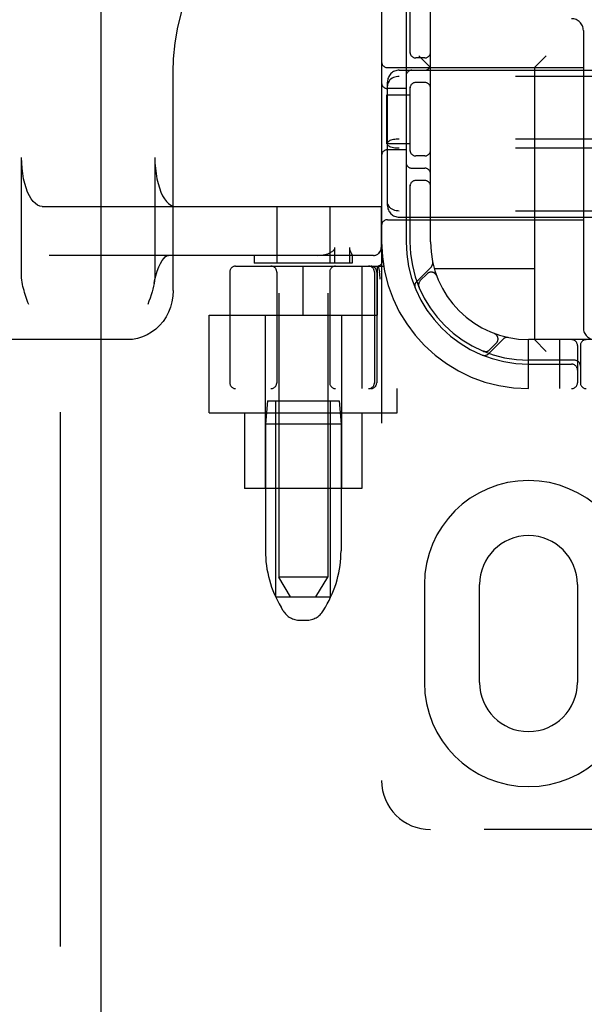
# Model space of a CAD drawing. Header units: inches. Extents: x 0 to 248, y 0 to 160.
# Tile 11 of 69: x 78.59 to 80.03, y 78.34 to 80.85. Entities that reach past the tile are written whole.
import ezdxf

# ---------------------------------------------------------------- set-up
doc = ezdxf.new("R2010")
doc.units = ezdxf.units.IN
doc.header["$LTSCALE"] = 13.627625
doc.header["$MEASUREMENT"] = 0
doc.linetypes.add('HIDDEN', pattern=[0.2, 0.1, -0.1])
doc.layers.add('DEFAULT_2', color=8, linetype='HIDDEN')
doc.layers.add('LEFTHAND_DOOR_ASSEMBLY', color=7, linetype='CONTINUOUS')

msp = doc.modelspace()

# ---------------------------------------------------------------- linework, layer by layer
at = {"layer": 'DEFAULT_2', "color": 8, "linetype": 'HIDDEN'}
for p, q in [((79.5091, 83.9094), (79.5091, 78.9094)), ((79.2466, 82.8784), (79.2466, 79.4284)), ((79.3716, 82.8784), (79.3716, 79.4284)), ((79.6341, 80.2844), (79.6341, 82.5344)), ((79.5716, 80.8944), (79.5716, 80.2844)), ((79.5816, 80.8944), (79.5816, 80.7652)), ((80.0241, 80.8234), (80.0241, 80.0644)), ((79.6191, 80.7531), (79.5966, 80.7531)), ((79.6341, 80.7284), (79.6041, 80.7584)), ((79.8991, 80.7284), (79.9291, 80.7584)), ((79.5241, 80.7284), (80.0241, 80.7284)), ((79.8991, 80.7284), (79.8991, 80.0344)), ((78.9769, 80.1594), (78.9769, 80.718)), ((79.5541, 80.7219), (81.2141, 80.7219)), ((81.2141, 80.7062), (79.5541, 80.7062)), ((79.5241, 80.377), (79.5241, 80.6918)), ((79.5716, 80.675), (79.5241, 80.675)), ((79.5816, 80.6786), (79.5816, 80.5152)), ((79.6191, 80.6906), (79.5966, 80.6906)), ((79.5221, 80.5344), (79.5221, 80.6594)), ((79.5221, 80.6594), (79.5816, 80.6594)), ((79.5816, 80.5344), (79.5221, 80.5344)), ((81.2141, 80.5461), (79.5541, 80.5461)), ((81.2141, 80.5227), (79.5541, 80.5227)), ((78.5902, 80.1979), (78.5902, 80.4994)), ((78.9304, 80.4994), (78.9304, 80.1979)), ((79.5716, 80.5188), (79.5241, 80.5188)), ((79.6191, 80.5031), (79.5966, 80.5031)), ((79.5866, 80.4719), (79.6191, 80.4719)), ((79.5816, 80.4286), (79.5816, 80.2844)), ((79.6191, 80.4406), (79.5966, 80.4406)), ((78.6428, 80.3744), (79.5086, 80.3744)), ((79.2416, 80.3744), (79.2416, 80.2294)), ((79.3766, 80.3744), (79.3766, 80.2294)), ((79.5081, 80.3744), (79.5081, 80.2694)), ((79.5086, 80.3744), (79.5086, 80.2694)), ((81.2141, 80.3625), (79.5541, 80.3625)), ((79.5541, 80.3469), (81.2141, 80.3469)), ((79.5241, 80.3404), (80.0241, 80.3404)), ((79.4886, 80.2494), (78.6609, 80.2494)), ((79.1841, 80.2494), (79.1841, 80.2294)), ((79.3901, 80.2294), (79.3901, 80.2694)), ((79.4268, 80.2694), (79.4268, 80.2294)), ((79.4341, 80.2495), (79.434, 80.2494)), ((79.4341, 80.2496), (79.4341, 80.2294)), ((79.1366, 80.2219), (79.5143, 80.2219)), ((79.4341, 80.2294), (79.1841, 80.2294)), ((79.3091, 80.0969), (79.3091, 80.2219)), ((79.4589, 80.2219), (79.4589, 79.9094)), ((79.4991, 80.0969), (79.4991, 80.2219)), ((79.5004, 80.2223), (79.5038, 80.2078)), ((79.5119, 80.2387), (79.5119, 80.2387)), ((79.5119, 80.2387), (79.5119, 80.2387)), ((79.1216, 80.2069), (79.1216, 79.9244)), ((79.2416, 80.2069), (79.2416, 79.9244)), ((79.3766, 80.2069), (79.3766, 79.9244)), ((79.4909, 80.2069), (79.4909, 79.9244)), ((79.4966, 80.2069), (79.4966, 79.9244)), ((79.5039, 80.2073), (79.5038, 80.2078)), ((79.6355, 80.2197), (79.5979, 80.1821)), ((79.6252, 80.2023), (79.6079, 80.1849)), ((79.8991, 80.2154), (79.6438, 80.2154)), ((79.6498, 80.1973), (79.6497, 80.1976)), ((79.6497, 80.1973), (79.6499, 80.1969)), ((79.5059, 80.189), (79.5054, 80.1933)), ((79.604, 80.1701), (79.6045, 80.1688)), ((79.6045, 80.1688), (79.6045, 80.1688)), ((79.6045, 80.1688), (79.6045, 80.1688)), ((78.6083, 80.1244), (78.6065, 80.1294)), ((79.0691, 79.8474), (79.0691, 80.0969)), ((79.0691, 80.0969), (79.4991, 80.0969)), ((79.2116, 80.0969), (79.2116, 79.6544)), ((79.4066, 80.0969), (79.4066, 79.6544)), ((79.7966, 80.0502), (79.797, 80.05)), ((79.7973, 80.0499), (79.797, 80.05)), ((78.8607, 80.0344), (77.4758, 80.0344)), ((79.7818, 79.9982), (79.8194, 80.0358)), ((79.7847, 80.0082), (79.802, 80.0255)), ((79.8841, 79.9094), (79.8841, 80.0344)), ((80.8841, 80.0344), (79.8841, 80.0344)), ((79.8991, 80.0344), (79.9291, 80.0044)), ((79.9641, 79.9094), (79.9641, 80.0344)), ((80.0091, 80.0194), (80.0091, 79.9244)), ((80.0166, 80.0194), (80.0166, 79.9244)), ((79.7685, 80.0048), (79.7699, 80.0043)), ((80.0016, 79.9819), (79.8841, 79.9819)), ((79.8841, 79.9719), (79.9941, 79.9719)), ((81.6316, 79.9094), (79.1366, 79.9094)), ((79.5491, 79.8474), (79.5491, 79.9094)), ((79.2176, 79.8784), (79.2126, 79.8184)), ((79.2176, 79.8784), (79.4006, 79.8784)), ((79.2391, 79.3784), (79.2391, 79.8784)), ((79.3791, 79.3784), (79.3791, 79.8784)), ((79.4006, 79.8784), (79.4056, 79.8184)), ((79.0691, 79.8474), (79.5491, 79.8474)), ((79.1591, 79.8474), (79.1591, 79.6544)), ((79.4591, 79.8474), (79.4591, 79.6544)), ((79.2126, 79.8184), (79.2126, 79.4959)), ((79.4056, 79.8184), (79.2126, 79.8184)), ((79.4056, 79.8184), (79.4056, 79.4959)), ((79.4591, 79.6544), (79.1591, 79.6544)), ((79.3716, 79.4284), (79.2466, 79.4284)), ((79.2766, 79.3784), (79.2466, 79.4284)), ((79.3416, 79.3784), (79.3716, 79.4284)), ((79.6185, 79.4094), (79.6185, 79.1594)), ((79.7591, 79.1594), (79.7591, 79.4094)), ((80.0091, 79.4094), (80.0091, 79.1594)), ((79.2391, 79.3784), (79.3791, 79.3784)), ((79.258, 79.3427), (79.2525, 79.3519)), ((79.3602, 79.3427), (79.3657, 79.3519)), ((79.3009, 79.3184), (79.3173, 79.3184)), ((81.1341, 78.7844), (79.6341, 78.7844))]:
    msp.add_line(p, q, dxfattribs=at)
for points in [[(78.9769, 80.718), (78.9781, 80.7513), (78.9822, 80.7918), (78.9893, 80.8319), (78.9994, 80.8713), (79.0123, 80.9097), (79.0281, 80.9469), (79.0466, 80.9826), (79.0676, 81.0166), (79.0912, 81.0486), (79.117, 81.0785), (79.145, 81.1059), (79.175, 81.1308), (79.2067, 81.153), (79.2399, 81.1722), (79.2745, 81.1885), (79.3102, 81.2016), (79.3468, 81.2115), (79.3778, 81.2173)], [(79.5541, 80.7062), (79.5503, 80.706), (79.5465, 80.7054), (79.5428, 80.7045), (79.5393, 80.7031), (79.5361, 80.7014), (79.5331, 80.6993), (79.5305, 80.697), (79.5283, 80.6943), (79.5265, 80.6914), (79.5252, 80.6883), (79.5244, 80.6851), (79.5241, 80.6818)], [(79.5541, 80.5461), (79.5503, 80.546), (79.5465, 80.5457), (79.5428, 80.5453), (79.5393, 80.5447), (79.5361, 80.544), (79.5331, 80.5432), (79.5305, 80.5422), (79.5283, 80.5411), (79.5265, 80.5399), (79.5252, 80.5387), (79.5244, 80.5374), (79.5241, 80.5361)], [(79.5541, 80.5227), (79.5503, 80.5228), (79.5465, 80.523), (79.5428, 80.5234), (79.5393, 80.524), (79.5361, 80.5247), (79.5331, 80.5256), (79.5305, 80.5266), (79.5283, 80.5277), (79.5265, 80.5288), (79.5252, 80.5301), (79.5244, 80.5314), (79.5241, 80.5327)], [(78.6428, 80.3744), (78.6369, 80.3752), (78.6311, 80.3775), (78.6254, 80.3814), (78.62, 80.3868), (78.6148, 80.3935), (78.61, 80.4017), (78.6056, 80.411), (78.6017, 80.4214), (78.5983, 80.4329), (78.5954, 80.4451), (78.5931, 80.4581), (78.5915, 80.4716), (78.5905, 80.4853), (78.5902, 80.4994)], [(78.9304, 80.4994), (78.9307, 80.4853), (78.9317, 80.4716), (78.9334, 80.4581), (78.9356, 80.4451), (78.9385, 80.4329), (78.9419, 80.4214), (78.9458, 80.411), (78.9502, 80.4017), (78.955, 80.3935), (78.9602, 80.3868), (78.9656, 80.3814), (78.9713, 80.3775), (78.9771, 80.3752), (78.983, 80.3744)], [(79.5541, 80.3625), (79.5503, 80.3627), (79.5465, 80.3633), (79.5428, 80.3643), (79.5393, 80.3657), (79.5361, 80.3674), (79.5331, 80.3694), (79.5305, 80.3718), (79.5283, 80.3745), (79.5265, 80.3774), (79.5252, 80.3804), (79.5244, 80.3837), (79.5241, 80.387)], [(78.9285, 80.1779), (78.9297, 80.1845), (78.9329, 80.1976), (78.9365, 80.2095), (78.9405, 80.22), (78.9447, 80.2288), (78.949, 80.236), (78.9532, 80.2416), (78.957, 80.2455), (78.9604, 80.2479), (78.963, 80.2491), (78.9648, 80.2494)], [(79.3452, 80.2494), (79.3504, 80.2496), (79.3552, 80.25), (79.3597, 80.2506), (79.364, 80.2515), (79.3679, 80.2525), (79.3716, 80.2537), (79.3751, 80.255), (79.3782, 80.2565)], [(79.3782, 80.2565), (79.3798, 80.2574), (79.3813, 80.2583), (79.3827, 80.2592), (79.384, 80.2602), (79.3852, 80.2612), (79.3863, 80.2622), (79.3873, 80.2632), (79.3882, 80.2643), (79.389, 80.2655), (79.3896, 80.2668), (79.3899, 80.268), (79.3901, 80.2694)], [(79.4268, 80.2694), (79.4269, 80.268), (79.427, 80.2667), (79.4273, 80.2654), (79.4276, 80.2643), (79.4279, 80.2632), (79.4283, 80.2622), (79.4287, 80.2612), (79.4292, 80.2602), (79.4296, 80.2593), (79.4301, 80.2583), (79.4305, 80.2574)], [(79.4305, 80.2574), (79.4322, 80.2541), (79.4326, 80.2533), (79.4329, 80.2526), (79.4332, 80.2519), (79.4335, 80.2513), (79.4337, 80.2507), (79.4339, 80.2502), (79.4341, 80.2498), (79.4341, 80.2495)], [(79.4881, 80.2494), (79.492, 80.2498), (79.4958, 80.2509), (79.4993, 80.2528), (79.5023, 80.2552), (79.5048, 80.2583), (79.5066, 80.2617), (79.5078, 80.2655), (79.5081, 80.2694)], [(78.6065, 80.1294), (78.603, 80.1394), (78.6012, 80.1444), (78.5996, 80.1494), (78.598, 80.1545), (78.5965, 80.1596), (78.5951, 80.1648), (78.5938, 80.1701), (78.5926, 80.1754), (78.5916, 80.1808), (78.5909, 80.1864), (78.5904, 80.192), (78.5902, 80.1979)], [(78.9304, 80.1979), (78.9302, 80.1914), (78.9295, 80.1847), (78.9285, 80.1779)], [(79.5054, 80.1933), (79.5049, 80.1978), (79.5044, 80.2025), (79.5039, 80.2073)], [(78.9285, 80.1779), (78.927, 80.1707), (78.9252, 80.1635), (78.9231, 80.156), (78.9207, 80.1484), (78.918, 80.1406), (78.9152, 80.1326), (78.9123, 80.1244)], [(79.6045, 80.1689), (79.6045, 80.1689), (79.6044, 80.1691), (79.6043, 80.1693), (79.6043, 80.1696), (79.6042, 80.1698), (79.6041, 80.17), (79.604, 80.1703), (79.604, 80.1705), (79.6039, 80.1708), (79.6038, 80.1711), (79.6038, 80.1713), (79.6037, 80.1716), (79.6037, 80.1719), (79.6036, 80.1722), (79.6036, 80.1725), (79.6036, 80.1726)], [(78.9769, 80.1594), (78.9762, 80.1452), (78.974, 80.1313), (78.9703, 80.1177), (78.9652, 80.1047), (78.9589, 80.0924), (78.9512, 80.081), (78.9425, 80.0705), (78.9327, 80.0613), (78.9221, 80.0532), (78.9107, 80.0465), (78.8987, 80.0413), (78.8863, 80.0375), (78.8735, 80.0351), (78.8607, 80.0344)], [(79.7686, 80.0048), (79.7685, 80.0048), (79.7685, 80.0048)], [(79.7723, 80.0039), (79.7722, 80.0039), (79.7718, 80.0039), (79.7715, 80.004), (79.7711, 80.0041), (79.7708, 80.0041), (79.7704, 80.0042), (79.7701, 80.0043), (79.7698, 80.0044), (79.7696, 80.0045), (79.7693, 80.0045), (79.769, 80.0046), (79.7688, 80.0047), (79.7687, 80.0048), (79.7686, 80.0048)]]:
    msp.add_lwpolyline(points, dxfattribs=at)
for centre, radius, start, end in [((79.9941, 80.8234), 0.03, 0, 90), ((79.5966, 80.7681), 0.015, 180, 270), ((79.6191, 80.7681), 0.015, 270, 360), ((79.5241, 80.7434), 0.015, 180, 270), ((79.6191, 80.7369), 0.015, 270, 360), ((79.5541, 80.6919), 0.03, 90, 180), ((79.5866, 80.7069), 0.015, 90, 180), ((79.5241, 80.69), 0.015, 180, 270), ((79.5966, 80.6756), 0.015, 90, 180), ((79.6191, 80.6756), 0.015, 0, 90), ((79.5241, 80.5038), 0.015, 90, 180), ((79.5966, 80.5181), 0.015, 180, 270), ((79.6191, 80.5181), 0.015, 270, 0), ((79.5866, 80.4869), 0.015, 180, 270), ((79.6191, 80.4569), 0.015, 0, 90), ((79.5966, 80.4256), 0.015, 90, 180), ((79.6191, 80.4256), 0.015, 0, 90), ((79.5541, 80.3769), 0.03, 180, 270), ((79.5241, 80.3254), 0.015, 90, 180), ((79.8841, 80.2844), 0.375, 180, 270), ((79.8841, 80.2844), 0.3125, 180, 270), ((79.8841, 80.2844), 0.3025, 180, 270), ((79.8841, 80.2844), 0.25, 180, 270), ((79.4886, 80.2694), 0.02, 270, 360), ((79.1366, 80.2069), 0.015, 90, 180), ((79.2266, 80.2069), 0.015, 0, 90), ((79.3916, 80.2069), 0.015, 90, 180), ((79.4759, 80.2069), 0.015, 0, 90), ((79.4816, 80.2069), 0.015, 0, 90), ((79.497, 80.2369), 0.015, 270, 6.9957), ((79.6253, 80.2299), 0.0145, 315, 11.8855), ((79.6358, 80.1917), 0.015, 20.4747, 135), ((79.6082, 80.1718), 0.0145, 135, 202.1958), ((79.6185, 80.1743), 0.015, 135, 202.5046), ((79.7914, 80.0361), 0.015, 315, 69.5253), ((80.0541, 80.0644), 0.03, 180, 270), ((79.8296, 80.0256), 0.0145, 78.1145, 135), ((79.9941, 80.0194), 0.015, 0, 90), ((80.0316, 80.0194), 0.015, 90, 180), ((79.7715, 80.0085), 0.0145, 247.8042, 315), ((79.7741, 80.0188), 0.015, 247.4954, 315), ((79.9941, 79.9569), 0.015, 0, 90), ((80.0016, 79.9669), 0.015, 0, 90), ((79.1366, 79.9244), 0.015, 180, 270), ((79.2266, 79.9244), 0.015, 270, 360), ((79.3916, 79.9244), 0.015, 180, 270), ((79.4759, 79.9244), 0.015, 270, 360), ((79.4816, 79.9244), 0.015, 270, 360), ((79.9941, 79.9244), 0.015, 270, 360), ((80.0316, 79.9244), 0.015, 180, 270), ((79.8841, 79.4094), 0.2656, 0, 180), ((79.8841, 79.4094), 0.125, 0, 180), ((79.4926, 79.4959), 0.28, 180, 210.9637), ((79.1256, 79.4959), 0.28, 329.0363, 360), ((79.3009, 79.3684), 0.05, 210.9637, 270), ((79.3173, 79.3684), 0.05, 270, 329.0363), ((79.8841, 79.1594), 0.2656, 180, 360), ((79.8841, 79.1594), 0.125, 180, 360), ((79.6341, 78.9094), 0.125, 180, 270)]:
    msp.add_arc(centre, radius, start, end, dxfattribs=at)
at = {"layer": 'LEFTHAND_DOOR_ASSEMBLY', "color": 8, "linetype": 'HIDDEN'}
msp.add_line((78.6886, 112.5554), (78.6886, 50.2634), dxfattribs=at)
at = {"layer": 'LEFTHAND_DOOR_ASSEMBLY', "color": 3, "linetype": 'Continuous'}
msp.add_line((78.7926, 112.5554), (78.7926, 50.2634), dxfattribs=at)

doc.saveas('drawing.dxf')
